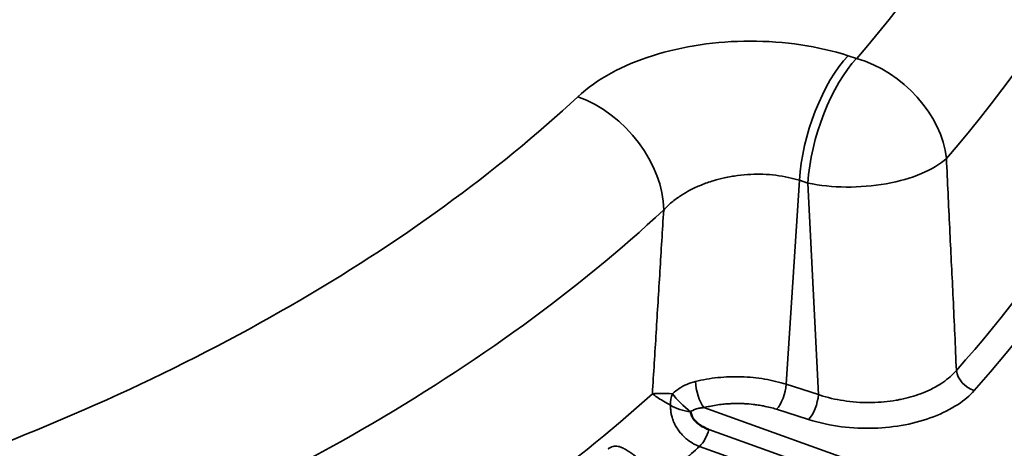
# Model space of a CAD drawing. Header units: millimetres. Extents: x 50 to 3176, y 50 to 2109.
# Tile 52 of 256: x 413 to 423, y 348 to 352. Entities that reach past the tile are written whole.
import ezdxf

# ---------------------------------------------------------------- set-up
doc = ezdxf.new("R2010")
doc.units = ezdxf.units.MM
doc.header["$LTSCALE"] = 10
doc.layers.add('Visible (ISO)', color=7, linetype='Continuous', lineweight=50)
doc.layers.add('Visible Narrow (ISO)', color=7, linetype='Continuous', lineweight=35)

msp = doc.modelspace()

# ---------------------------------------------------------------- linework, layer by layer
at = {"layer": 'Visible (ISO)'}
msp.add_open_spline([(419.9208, 348.213), (419.9213, 348.2093), (419.9219, 348.2056), (419.9226, 348.2019), (419.9239, 348.1948), (419.9257, 348.1879), (419.928, 348.1812), (419.9304, 348.1741), (419.9333, 348.1673), (419.9367, 348.1608), (419.9397, 348.1551), (419.9431, 348.1497), (419.9468, 348.1445), (419.9479, 348.143), (419.949, 348.1415), (419.9501, 348.1401), (419.9537, 348.1353), (419.9576, 348.1307), (419.9618, 348.1262), (419.9641, 348.1237), (419.9664, 348.1213), (419.9688, 348.1188), (419.97, 348.1177), (419.9711, 348.1165), (419.9723, 348.1153), (419.9772, 348.1105), (419.9824, 348.1057), (419.9879, 348.1009), (419.9894, 348.0996), (419.991, 348.0983), (419.9926, 348.097), (419.9983, 348.0923), (420.0043, 348.0876), (420.0109, 348.083), (420.0145, 348.0805), (420.0183, 348.078), (420.0222, 348.0755), (420.0312, 348.0698), (420.0411, 348.0642), (420.052, 348.0587), (420.0541, 348.0576), (420.0562, 348.0565), (420.0583, 348.0555), (420.0682, 348.0506), (420.0788, 348.0457), (420.09, 348.0409), (420.0936, 348.0393), (420.0972, 348.0378), (420.1009, 348.0363)], degree=3, knots=[0, 0, 0, 0, 0.048565, 0.048565, 0.048565, 0.14198, 0.14198, 0.14198, 0.240262, 0.240262, 0.240262, 0.327257, 0.327257, 0.327257, 0.352215, 0.352215, 0.352215, 0.433876, 0.433876, 0.433876, 0.478803, 0.478803, 0.478803, 0.5, 0.5, 0.5, 0.588554, 0.588554, 0.588554, 0.612997, 0.612997, 0.612997, 0.699598, 0.699598, 0.699598, 0.746308, 0.746308, 0.746308, 0.853608, 0.853608, 0.853608, 0.874195, 0.874195, 0.874195, 0.969563, 0.969563, 0.969563, 1, 1, 1, 1], dxfattribs=at)
at = {"layer": 'Visible Narrow (ISO)'}
for p, q in [((421.5639, 351.709), (421.4792, 351.7361)), ((420.8673, 348.4842), (420.9971, 350.5027)), ((421.0816, 350.4756), (420.9971, 350.5027)), ((421.0816, 350.4756), (421.185, 348.3825)), ((420.8673, 348.4842), (421.185, 348.3825)), ((422.8877, 347.237), (420.0515, 348.2533)), ((420.7708, 348.2375), (421.0886, 348.1358)), ((420.1009, 348.0363), (422.5563, 347.1564)), ((420.0095, 347.8696), (422.465, 346.9898))]:
    msp.add_line(p, q, dxfattribs=at)
msp.add_ellipse((401.8194, 354.487), major_axis=(-26.1573, 0), ratio=0.57735, dxfattribs=at)
for centre, major_axis, ratio, start_param, end_param in [((401.8194, 354.6503), (24.6727, 0), 0.57735, 5.73584, 6.83053), ((401.8194, 354.6503), (23.5269, 0), 0.57735, 5.806887, 6.759483), ((401.8194, 357.4264), (22.0891, 0), 0.57735, 5.8183, 6.176568), ((401.8194, 354.7966), (23.328, 0), 0.57735, 5.806887, 6.357574), ((401.8194, 356.6953), (23.0836, 0), 0.57735, 5.81829, 6.176568), ((401.8194, 354.8846), (-25.6575, 0), 0.57735, 6.264668, 9.443295), ((421.4792, 350.9195), (-0.3048, -0.9524), 0.395845, 3.821384, 5.287425), ((421.5638, 350.8924), (0.3048, 0.9524), 0.395845, 0.679658, 2.145957), ((421.5638, 350.8925), (0.7548, -0.656), 0.729896, 0.669666, 2.135809), ((401.8194, 357.4264), (-20, 0), 0.57735, 2.126969, 2.585418), ((418.8051, 350.5138), (-0.6805, 0.7327), 0.693436, 3.784321, 5.353723), ((401.8194, 359.7943), (-25.013, 0), 0.57735, 2.518179, 2.51819), ((421.5638, 350.8924), (-0.9987, -0.0494), 0.453915, 1.044716, 2.645382), ((401.8194, 359.3967), (-25.5127, 0), 0.57735, 2.512721, 2.512743), ((401.8194, 356.6099), (-21, 0), 0.57735, 2.126969, 2.585343), ((401.821, 359.3959), (-25.5107, 0), 0.57735, 2.428566, 2.428568), ((422.7278, 348.5858), (0.1491, -0.1333), 0.725619, 3.821566, 5.287643), ((420.0515, 348.4166), (0.0509, -0.1934), 0.339014, 4.109023, 5.622588), ((420.7708, 348.4008), (-0.061, -0.1905), 0.395845, 0.679914, 2.145976), ((401.8194, 354.8953), (21, 0), 0.57735, 5.278609, 5.716966), ((419.8694, 348.3077), (0.0286, 0.1979), 0.729237, 1.24193, 1.824433), ((419.8694, 348.3077), (0.146, -0.1367), 0.197176, 3.863157, 5.249156), ((421.0886, 348.2991), (0.061, 0.1905), 0.395845, 3.821494, 5.287557), ((419.8694, 348.3077), (0.1945, -0.0466), 0.429109, 3.964777, 5.081259), ((420.0095, 348.0329), (-0.0675, -0.1883), 0.43056, 0.694081, 1.741279), ((401.8194, 354.487), (21.5, 0), 0.57735, 5.693529, 5.720924)]:
    msp.add_ellipse(centre, major_axis=major_axis, ratio=ratio, start_param=start_param, end_param=end_param, dxfattribs=at)
for points, knots in [([(421.4792, 351.7361), (421.3289, 351.7838), (421.0194, 351.8555), (420.507, 351.8927), (420.012, 351.8559), (419.5349, 351.7474), (419.1188, 351.5728), (418.9007, 351.4179), (418.8051, 351.3303)], [0.0000002, 0.0000002, 0.0000002, 0.0000002, 0.1666667, 0.3333333, 0.5, 0.6666667, 0.8333333, 1, 1, 1, 1]), ([(422.551, 348.6214), (422.5407, 348.8608), (422.5302, 349.0981), (422.5085, 349.5521), (422.4974, 349.7691), (422.4861, 350.0003), (422.4854, 350.0156), (422.4735, 350.2618), (422.4632, 350.4918), (422.4527, 350.72)], [0, 0, 0, 0, 0.3333333, 0.3333333, 0.6446754, 0.6446754, 0.6666667, 0.6666667, 0.9998853, 0.9998853, 0.9998853, 0.9998853]), ([(419.6543, 350.209), (419.6777, 350.2355), (419.7044, 350.2608), (419.7625, 350.3092), (419.7938, 350.3322), (419.8544, 350.3714), (419.8829, 350.3881), (419.9483, 350.4226), (419.9857, 350.4401), (420.0634, 350.4717), (420.1036, 350.486), (420.1812, 350.5095), (420.2183, 350.5192), (420.2988, 350.5368), (420.3422, 350.5444), (420.4298, 350.5559), (420.474, 350.5597), (420.5574, 350.5634), (420.5967, 350.5636), (420.6788, 350.5609), (420.7215, 350.5576), (420.8055, 350.5474), (420.8468, 350.5405), (420.9248, 350.5237), (420.9615, 350.514), (420.997, 350.5027)], [0.0000003, 0.0000003, 0.0000003, 0.0000003, 0.0888975, 0.0888975, 0.1778199, 0.1778199, 0.25, 0.25, 0.3368901, 0.3368901, 0.423693, 0.423693, 0.5, 0.5, 0.5865172, 0.5865172, 0.6729736, 0.6729736, 0.75, 0.75, 0.8351036, 0.8351036, 0.9201718, 0.9201718, 1, 1, 1, 1]), ([(419.6543, 350.209), (419.6415, 350.0065), (419.6172, 349.6015), (419.5796, 348.9956), (419.5546, 348.5925), (419.5421, 348.3912)], [0, 0, 0, 0, 0.3333333, 0.6666667, 0.9999934, 0.9999934, 0.9999934, 0.9999934]), ([(422.551, 348.6214), (422.5326, 348.5999), (422.512, 348.5792), (422.467, 348.5395), (422.4425, 348.5206), (422.4107, 348.4989), (422.405, 348.4951), (422.3655, 348.4695), (422.3292, 348.4492), (422.2607, 348.4165), (422.2297, 348.4033), (422.1663, 348.3797), (422.1342, 348.3691), (422.0681, 348.3502), (422.034, 348.3419), (421.9851, 348.3318), (421.9707, 348.3291), (421.917, 348.3197), (421.8769, 348.3143), (421.796, 348.3066), (421.7551, 348.3043), (421.7077, 348.3034), (421.7013, 348.3033), (421.6066, 348.3026), (421.5184, 348.3091), (421.3925, 348.3285), (421.3531, 348.3361), (421.276, 348.3543), (421.2383, 348.3649), (421.1962, 348.3787), (421.1906, 348.3806), (421.1851, 348.3825)], [0.0000151, 0.0000151, 0.0000151, 0.0000151, 0.0752741, 0.0752741, 0.1506513, 0.1506513, 0.1666667, 0.1666667, 0.2610042, 0.2610042, 0.3333333, 0.3333333, 0.40249, 0.40249, 0.4716081, 0.4716081, 0.5, 0.5, 0.5772146, 0.5772146, 0.6545296, 0.6545296, 0.6666667, 0.6666667, 0.8333333, 0.8333333, 0.9107719, 0.9107719, 0.9881374, 0.9881374, 0.9999884, 0.9999884, 0.9999884, 0.9999884]), ([(419.742, 348.3913), (419.7621, 348.41), (419.8056, 348.4442), (419.8807, 348.4851), (419.938, 348.5046), (419.9686, 348.5121)], [0, 0, 0, 0, 0.3333333, 0.6666667, 0.9999476, 0.9999476, 0.9999476, 0.9999476]), ([(419.5421, 348.3912), (419.5564, 348.38), (419.5727, 348.368), (419.591, 348.3556), (419.608, 348.3441), (419.6267, 348.3322), (419.6469, 348.3201), (419.6484, 348.3192), (419.6498, 348.3183), (419.6513, 348.3175), (419.6733, 348.3045), (419.6971, 348.2913), (419.7225, 348.2782)], [0, 0, 0, 0, 0.3333333, 0.3333333, 0.3333333, 0.6441192, 0.6441192, 0.6441192, 0.6666667, 0.6666667, 0.6666667, 1, 1, 1, 1]), ([(419.7225, 348.2782), (419.7221, 348.269), (419.722, 348.2599), (419.7227, 348.2378), (419.7238, 348.2248), (419.7262, 348.2075), (419.7269, 348.2032), (419.7299, 348.1856), (419.7329, 348.1725), (419.7372, 348.1572), (419.7379, 348.155), (419.7391, 348.1512), (419.7396, 348.1495), (419.745, 348.1325), (419.7508, 348.1172), (419.7585, 348.1003), (419.7594, 348.0983), (419.7673, 348.0815), (419.7752, 348.0671), (419.7858, 348.05), (419.7878, 348.047), (419.7919, 348.0408), (419.7941, 348.0375), (419.8054, 348.0212), (419.8153, 348.0085), (419.8269, 347.9952), (419.828, 347.994), (419.8402, 347.9802), (419.8523, 347.9681), (419.8693, 347.9529), (419.8737, 347.9491), (419.8819, 347.9422), (419.8858, 347.9391), (419.905, 347.9242), (419.9212, 347.9132), (419.9551, 347.8932), (419.9729, 347.8843), (419.9973, 347.8742), (420.0034, 347.8719), (420.0095, 347.8696)], [0, 0, 0, 0, 0.0546338, 0.0546338, 0.1319034, 0.1319034, 0.157806, 0.157806, 0.2366438, 0.2366438, 0.25, 0.25, 0.2599756, 0.2599756, 0.3532677, 0.3532677, 0.3657854, 0.3657854, 0.4582354, 0.4582354, 0.4783202, 0.4783202, 0.5, 0.5, 0.58917, 0.58917, 0.5976502, 0.5976502, 0.6912497, 0.6912497, 0.7231904, 0.7231904, 0.75, 0.75, 0.8565716, 0.8565716, 0.964502, 0.964502, 1, 1, 1, 1]), ([(420.7708, 348.2375), (420.7502, 348.2439), (420.7294, 348.2497), (420.7085, 348.255), (420.6871, 348.2604), (420.6655, 348.2652), (420.6437, 348.2695), (420.6258, 348.273), (420.6076, 348.2762), (420.5893, 348.279), (420.5727, 348.2815), (420.5558, 348.2837), (420.5388, 348.2856), (420.5118, 348.2886), (420.4842, 348.2909), (420.4565, 348.2923), (420.4434, 348.293), (420.4303, 348.2935), (420.4172, 348.2938), (420.3892, 348.2945), (420.3613, 348.2943), (420.3335, 348.2933), (420.3194, 348.2928), (420.3053, 348.2921), (420.2914, 348.2912), (420.2745, 348.2901), (420.2577, 348.2887), (420.2411, 348.2869), (420.2182, 348.2846), (420.1956, 348.2816), (420.173, 348.2781), (420.1509, 348.2746), (420.1289, 348.2706), (420.107, 348.2661), (420.0884, 348.2622), (420.0699, 348.258), (420.0515, 348.2533)], [0, 0, 0, 0, 0.091914, 0.091914, 0.091914, 0.18579, 0.18579, 0.18579, 0.263017, 0.263017, 0.263017, 0.333333, 0.333333, 0.333333, 0.445187, 0.445187, 0.445187, 0.497937, 0.497937, 0.497937, 0.609922, 0.609922, 0.609922, 0.666667, 0.666667, 0.666667, 0.735329, 0.735329, 0.735329, 0.829379, 0.829379, 0.829379, 0.921785, 0.921785, 0.921785, 1, 1, 1, 1]), ([(420.0515, 348.2533), (420.0386, 348.2526), (420.0263, 348.2513), (420.0102, 348.2487), (420.006, 348.2479), (419.9945, 348.2454), (419.9873, 348.2436), (419.9726, 348.2391), (419.9652, 348.2364), (419.955, 348.2322), (419.952, 348.2309), (419.939, 348.2247), (419.9295, 348.2192), (419.9208, 348.213)], [0, 0, 0, 0, 0.2456015, 0.2456015, 0.3333333, 0.3333333, 0.4909747, 0.4909747, 0.6666667, 0.6666667, 0.7407066, 0.7407066, 0.9999995, 0.9999995, 0.9999995, 0.9999995]), ([(419.6888, 347.5845), (419.6657, 347.5934), (419.6423, 347.6039), (419.6029, 347.6236), (419.5872, 347.6321), (419.5634, 347.6456), (419.5554, 347.6503), (419.5306, 347.6652), (419.5139, 347.6757), (419.4908, 347.691), (419.4841, 347.6955), (419.4629, 347.7098), (419.4487, 347.7198), (419.4267, 347.7355), (419.4186, 347.7413), (419.3976, 347.7565), (419.3849, 347.7658), (419.3645, 347.7806), (419.3567, 347.7862), (419.3356, 347.8013), (419.3227, 347.8103), (419.3047, 347.8222), (419.2992, 347.8258), (419.2805, 347.8376), (419.2677, 347.8449), (419.2521, 347.8527), (419.2487, 347.8543), (419.2339, 347.861), (419.2231, 347.865), (419.2094, 347.8687), (419.206, 347.8695), (419.1934, 347.872), (419.1845, 347.8728), (419.1725, 347.8726), (419.169, 347.8724), (419.1571, 347.8711), (419.149, 347.8692), (419.1385, 347.8654), (419.1358, 347.8643), (419.1249, 347.8593), (419.1171, 347.8546), (419.1081, 347.8477), (419.1064, 347.8464), (419.1048, 347.845)], [0, 0, 0, 0, 0.0909091, 0.0909091, 0.1509618, 0.1509618, 0.1818182, 0.1818182, 0.246234, 0.246234, 0.2727273, 0.2727273, 0.330169, 0.330169, 0.3636364, 0.3636364, 0.4190151, 0.4190151, 0.4545455, 0.4545455, 0.517221, 0.517221, 0.5454545, 0.5454545, 0.6159758, 0.6159758, 0.6363636, 0.6363636, 0.7045179, 0.7045179, 0.7272727, 0.7272727, 0.7913147, 0.7913147, 0.8181818, 0.8181818, 0.885258, 0.885258, 0.9090909, 0.9090909, 0.9833211, 0.9833211, 1, 1, 1, 1])]:
    msp.add_open_spline(points, degree=3, knots=knots, dxfattribs=at)
for points in [[(419.9686, 348.5121), (420.0395, 348.5297), (420.1889, 348.5552), (420.4231, 348.5634), (420.655, 348.5408), (420.7994, 348.5059), (420.8673, 348.4842)], [(419.742, 348.3913), (419.6625, 348.3944), (419.5954, 348.3954), (419.5421, 348.3912)], [(421.0886, 348.1358), (421.1988, 348.1027), (421.4168, 348.0548), (421.7321, 348.0421), (422.0495, 348.0761), (422.3316, 348.1558), (422.5763, 348.2802), (422.6848, 348.3724), (422.7278, 348.4225)]]:
    msp.add_open_spline(points, degree=3, dxfattribs=at)

doc.saveas('drawing.dxf')
